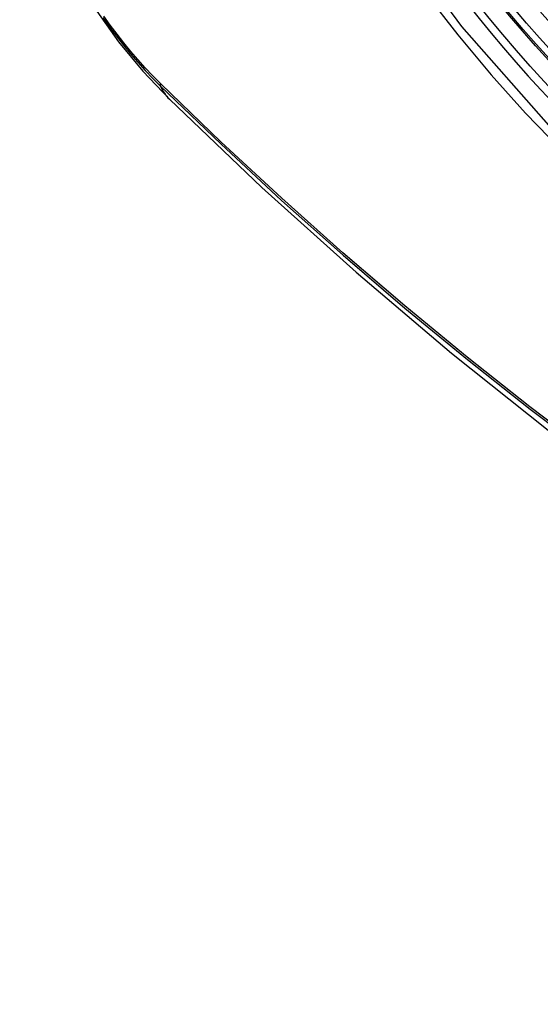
# Model space of a CAD drawing. Header units: inches. Extents: x 484 to 569.5, y 187.4 to 262.6.
# Tile 51 of 99: x 526.995 to 527.196, y 223.521 to 223.901. Entities that reach past the tile are written whole.
import ezdxf

# ---------------------------------------------------------------- set-up
doc = ezdxf.new("R2010")
doc.units = ezdxf.units.IN
doc.header["$MEASUREMENT"] = 0
doc.layers.add('Visible Edges(ANSI)', color=7, linetype='Continuous', lineweight=25)
doc.layers.add('Visible Tangent Edges(ANSI)', color=7, linetype='Continuous', lineweight=25)

msp = doc.modelspace()

# ---------------------------------------------------------------- linework, layer by layer
at = {"layer": 'Visible Edges(ANSI)', "flags": 128}
for points in [[(526.99496, 223.97065), (526.9992, 223.95635), (527.00434, 223.94262), (527.01033, 223.92941), (527.01714, 223.91668), (527.02476, 223.90442), (527.03321, 223.89262), (527.04253, 223.8813), (527.05281, 223.87048)], [(527.05281, 223.87048), (527.08862, 223.83635), (527.125, 223.80362), (527.16189, 223.77234), (527.19924, 223.74256), (527.23701, 223.71434), (527.27515, 223.68772), (527.31362, 223.66276), (527.35237, 223.63951), (527.39135, 223.61801), (527.43053, 223.59831), (527.46985, 223.58046), (527.50928, 223.56451), (527.54877, 223.55051), (527.58828, 223.53851), (527.62776, 223.52857), (527.66716, 223.52074)]]:
    msp.add_lwpolyline(points, dxfattribs=at)
at = {"layer": 'Visible Edges(ANSI)'}
msp.add_ellipse((527.29155, 224.07616), major_axis=(0.15963, -0.2772), ratio=0.578093, dxfattribs=at)
msp.add_ellipse((527.29503, 224.07816), major_axis=(0.15718, -0.27294), ratio=0.578093, start_param=2.362013, end_param=7.062765, dxfattribs=at)
at = {"layer": 'Visible Tangent Edges(ANSI)'}
msp.add_line((527.04956, 223.87633), (527.04922, 223.87666), dxfattribs=at)
at = {"layer": 'Visible Tangent Edges(ANSI)', "flags": 128}
for points in [[(527.53999, 223.93222), (527.53718, 223.89084), (527.52887, 223.8536), (527.51519, 223.82129), (527.49651, 223.79466), (527.47332, 223.77439), (527.44612, 223.76094), (527.41543, 223.75451), (527.38184, 223.75525), (527.34624, 223.76314), (527.30936, 223.778), (527.27202, 223.79954), (527.23518, 223.82718), (527.19949, 223.86044), (527.16587, 223.8985), (527.1351, 223.94041)], [(527.15184, 223.9114), (527.16431, 223.89536), (527.17722, 223.87991), (527.19052, 223.86509), (527.20418, 223.85097), (527.21814, 223.83761), (527.23232, 223.82508), (527.24668, 223.8134), (527.26117, 223.80261), (527.27577, 223.79273), (527.29044, 223.78379), (527.30513, 223.77583), (527.31975, 223.76889), (527.33426, 223.763), (527.3486, 223.75818), (527.36273, 223.75442), (527.37661, 223.75173), (527.3902, 223.75014), (527.40346, 223.74965), (527.41633, 223.75027), (527.42873, 223.75198), (527.44064, 223.75477), (527.45204, 223.75862)], [(527.02713, 223.90191), (527.0297, 223.89832), (527.03235, 223.8948), (527.03505, 223.89136), (527.03782, 223.88801), (527.04063, 223.88474), (527.0435, 223.88157), (527.04642, 223.8785), (527.04937, 223.87553)], [(527.04922, 223.87666), (527.04633, 223.87959), (527.04348, 223.88262), (527.04067, 223.88574), (527.03792, 223.88894), (527.03522, 223.89224), (527.03258, 223.89561), (527.03, 223.89906), (527.02748, 223.90258)], [(527.04937, 223.87553), (527.07265, 223.85315), (527.09619, 223.83136), (527.11994, 223.8102), (527.1439, 223.78969), (527.16804, 223.76986), (527.19232, 223.75072), (527.21671, 223.73231), (527.24119, 223.71465), (527.26573, 223.69775), (527.29029, 223.68163), (527.31485, 223.66632), (527.3394, 223.6518), (527.36395, 223.63808), (527.3885, 223.62515), (527.41301, 223.61304), (527.43747, 223.60174), (527.46185, 223.59128), (527.48611, 223.58166), (527.51025, 223.5729), (527.53427, 223.56498), (527.55813, 223.55793), (527.58182, 223.55174)], [(527.58045, 223.5534), (527.55687, 223.55951), (527.5331, 223.56649), (527.50918, 223.57433), (527.48513, 223.58302), (527.46095, 223.59257), (527.43666, 223.60297), (527.41228, 223.61421), (527.38783, 223.62627), (527.36336, 223.63916), (527.33887, 223.65284), (527.31438, 223.66732), (527.28988, 223.68261), (527.26537, 223.6987), (527.24089, 223.71558), (527.21646, 223.73323), (527.19212, 223.75163), (527.1679, 223.77075), (527.14383, 223.79057), (527.11993, 223.81107), (527.09623, 223.83221), (527.07277, 223.85397), (527.04956, 223.87633)]]:
    msp.add_lwpolyline(points, dxfattribs=at)
at = {"layer": 'Visible Tangent Edges(ANSI)'}
for centre, major_axis, ratio, start_param, end_param in [((527.29404, 224.07759), (-0.17285, 0.30015), 0.578093, 5.049711, 10.658253), ((527.29399, 224.07756), (0.1503, -0.261), 0.578093, 4.099688, 6.899754), ((527.05655, 223.88214), (-0.00688, -0.00704), 0.360494, 5.876137, 6.139844), ((527.13548, 223.95483), (-0.08267, -0.08436), 0.355706, 6.140128, 6.283185)]:
    msp.add_ellipse(centre, major_axis=major_axis, ratio=ratio, start_param=start_param, end_param=end_param, dxfattribs=at)
for centre, major_axis in [((527.29463, 224.07793), (-0.17078, 0.29656)), ((527.29165, 224.07622), (0.16238, -0.28198)), ((527.29155, 224.07616), (-0.16178, 0.28094))]:
    msp.add_ellipse(centre, major_axis=major_axis, ratio=0.578093, dxfattribs=at)

doc.saveas('drawing.dxf')
